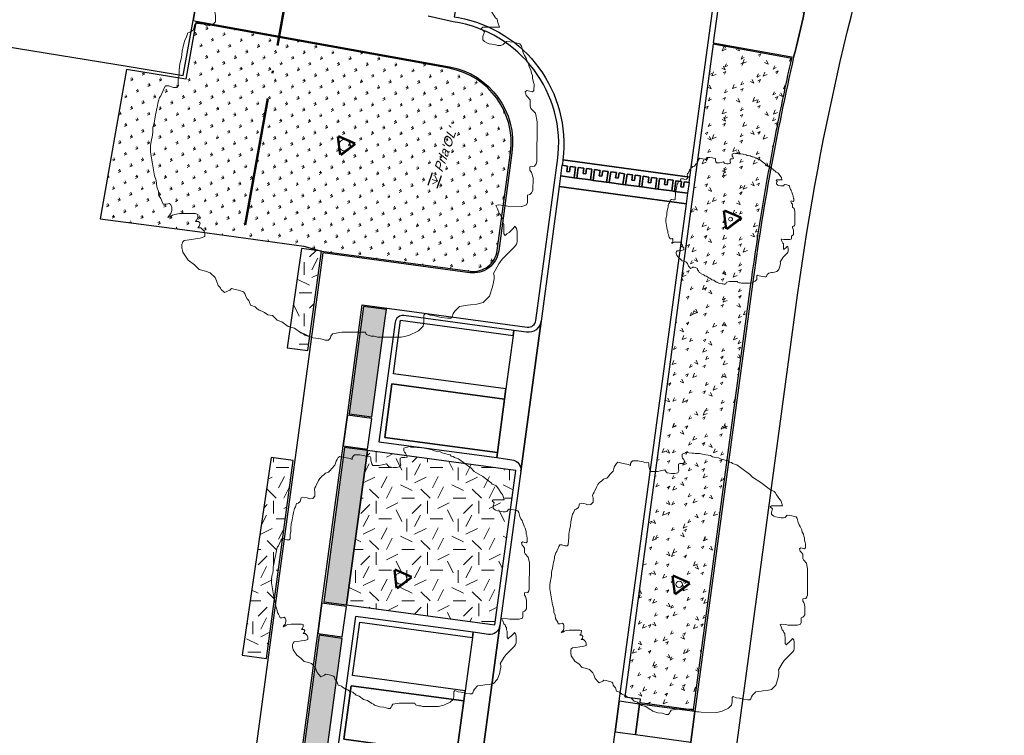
# Model space of a CAD drawing. Extents: x 131293 to 132236, y 397713 to 398701.
# Tile 14 of 63: x 131455 to 131493, y 397883 to 397911. Entities that reach past the tile are written whole.
import ezdxf
from ezdxf.enums import TextEntityAlignment as Align

# ---------------------------------------------------------------- set-up
doc = ezdxf.new("R2010")
doc.units = 0
doc.linetypes.add('AL-BLADSCHEIDING', pattern=[13, 5, -1, 0, -1, 5, -1])
for name, color, linetype, lineweight in [('B-boom @ 0.2', 7, 'Continuous', 18), ('N-GR-boombescherming @ 0.2', 2, 'Continuous', 25), ('N-GR-plantsoentekst @ 0.2', 190, 'Continuous', 25), ('X-AL-bladscheiding', 4, 'AL-BLADSCHEIDING', 50)]:
    doc.layers.add(name, color=color, linetype=linetype, lineweight=lineweight)
for name, color, linetype, lineweight, true_color in [('N-GR-arcering haagplantsoen', 7, 'Continuous', 5, 0x88bc76), ('N-GR-open arcering bloemenrijk grasland', 7, 'Continuous', 5, 0x88bc76), ('N-GR-open arcering gras', 7, 'Continuous', 5, 0x88bc76), ('N-GR-open arcering sierplantsoen', 7, 'Continuous', 5, 0x54ab6a)]:
    doc.layers.add(name, color=color, linetype=linetype, lineweight=lineweight, true_color=true_color)
doc.layers.add('X-AL-contourlijnen', color=30, linetype='Continuous', plot=False)
doc.styles.add('CS Annotative', font='arial.ttf')
pattern_1 = [(0, (0, 0), (2, 2), [0.5, -1.5]), (0, (1.1, 1.2), (2, 2), [0.5, -1.5]), (90, (0.2, 0.7), (-2, 2), [0.5, -1.5]), (90, (1, 1.4), (-2, 2), [0.5, -1.5]), (45, (0.4, 1.4), (0, 2), [0.5, -2.328427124]), (135, (1.1, 0), (-2, 0), [0.5, -2.328427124]), (26.5650512, (0.5, 0.6), (2, 8e-10), [0.5, -3.972135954]), (26.5650512, (1.4, 1.6), (2, 8e-10), [0.5, -3.972135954]), (63.43494882, (1.4, 0), (1e-10, 2), [0.5, -3.972135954]), (63.43494882, (0.5, 0.9), (1e-10, 2), [0.5, -3.972135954]), (63.43494882, (1.2, 0.4), (1e-10, 2), [0.5, -3.972135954]), (116.5650512, (0, 1.1), (-8e-10, 2), [0.5, -3.972135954]), (153.43494882, (0.4, 0.3), (-2, 1e-10), [0.5, -3.972135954])]

# ---------------------------------------------------------------- blocks, each defined once
blk = doc.blocks.new('*U80')
blk.add_lwpolyline([(-32.72, 11.24), (-33.33, 11.24), (-34.25, 11.55), (-34.87, 11.55), (-35.18, 11.09), (-35.33, 10.63), (-35.64, 10.02), (-35.79, 9.56), (-36.1, 9.25), (-36.26, 8.64), (-36.41, 8.17), (-36.49, 7.64), (-36.57, 7.1), (-36.72, 6.48), (-36.88, 5.87), (-37.03, 4.64), (-37.19, 4.03), (-37.34, 3.41), (-37.34, 2.49), (-37.5, 1.57), (-37.65, 1.11), (-37.81, -0.12), (-37.81, -1.35), (-37.43, -3.66), (-37.05, -5.96), (-36.75, -6.89), (-36.67, -7.5), (-36.59, -8.12), (-36.29, -9.04), (-36.14, -9.96), (-35.83, -10.42), (-35.52, -11.04), (-35.37, -11.5), (-34.76, -11.5), (-34.14, -11.35), (-33.84, -11.66), (-33.68, -12.12), (-33.68, -12.73), (-33.84, -13.35), (-34.15, -13.65), (-34.45, -14.11), (-33.99, -13.96), (-33.53, -13.65), (-33.07, -13.5), (-32.15, -13.35), (-30.76, -13.35), (-30, -13.35), (-29.07, -13.36), (-28.61, -13.51), (-28.61, -14.12), (-28.77, -14.59), (-29.08, -14.89), (-28.46, -14.89), (-28.15, -15.2), (-28.31, -15.82), (-28.62, -16.12), (-28, -16.12), (-27.39, -16.74), (-27.24, -17.2), (-27.24, -17.82), (-28.16, -18.12), (-29.08, -18.27), (-30.31, -18.43), (-31.24, -18.58), (-31.54, -18.88), (-31.7, -19.35), (-31.7, -19.96), (-31.55, -20.88), (-30.47, -22.42), (-29.25, -23.34), (-28.33, -24.27), (-27.1, -24.58), (-26.18, -24.89), (-25.25, -25.81), (-24.95, -26.43), (-24.64, -27.35), (-24.34, -27.66), (-24.18, -27.89), (-24.03, -28.12), (-23.42, -28.74), (-22.34, -28.28), (-22.03, -27.97), (-21.34, -28.12), (-20.65, -28.28), (-19.73, -28.59), (-19.42, -28.9), (-19.27, -29.51), (-18.96, -29.97), (-18.65, -30.28), (-18.35, -31.2), (-17.43, -31.51), (-17.12, -31.82), (-16.66, -32.13), (-16.12, -32.36), (-15.59, -32.59), (-14.97, -33.05), (-14.05, -33.21), (-13.13, -34.13), (-12.21, -34.44), (-10.98, -35.37), (-9.75, -35.68), (-8.52, -36.6), (-8.06, -36.76), (-7.76, -37.06), (-6.22, -37.53), (-4.99, -37.68), (-4.38, -37.84), (-3.76, -37.99), (-3.15, -37.99), (-2.84, -37.69), (-2.68, -37.23), (-2.38, -36.77), (-0.53, -36.46), (4.08, -36.47), (4.23, -36.93), (5.16, -37.24), (5.77, -37.24), (6.38, -37.4), (11, -37.41), (12.53, -37.1), (14.38, -36.18), (15.3, -35.26), (15.46, -34.34), (15.46, -33.11), (15.77, -32.8), (16.69, -33.11), (17.61, -33.27), (18.84, -33.58), (20.07, -33.74), (20.68, -33.74), (20.99, -33.43), (21.15, -32.81), (21.46, -32.35), (22.38, -31.43), (23.92, -31.21), (24.53, -31.13), (25.76, -30.98), (26.99, -30.67), (28.23, -29.44), (28.84, -27.6), (29, -26.68), (29.15, -26.07), (29.15, -25.45), (29, -24.99), (30.08, -23.15), (30.7, -22.23), (33.16, -19.77), (33.47, -19.31), (33.62, -18.85), (33.63, -16.85), (33.47, -16.24), (33.17, -15.78), (32.86, -16.24), (32.09, -17), (31.63, -17.31), (31.32, -17.62), (31.01, -17.31), (31.02, -15.47), (30.86, -15), (30.86, -14.39), (30.56, -14.08), (30.4, -13.62), (30.1, -13.31), (29.79, -12.39), (29.49, -11.77), (29.95, -11.62), (31.18, -11.78), (31.79, -11.93), (34.56, -11.94), (35.48, -11.63), (35.63, -11.17), (35.64, -10.56), (35.64, -9.79), (36.1, -9.64), (36.41, -9.33), (36.71, -8.87), (36.72, -6.41), (36.41, -5.33), (36.11, -4.87), (36.11, -4.26), (37.03, -4.1), (37.34, -3.64), (37.49, -3.18), (37.51, 4.5), (37.2, 6.19), (36.28, 7.12), (36.13, 7.58), (36.13, 8.81), (35.67, 9.42), (35.37, 9.73), (35.21, 10.35), (35.52, 10.65), (36.6, 10.35), (36.9, 10.65), (36.91, 11.88), (36.83, 12.19), (36.75, 12.5), (36.6, 12.96), (36.6, 13.57), (36.45, 14.03), (36.3, 14.65), (35.99, 15.26), (35.84, 15.88), (35.53, 16.49), (35.38, 16.96), (35.07, 17.42), (34.77, 18.03), (34.46, 19.26), (34.15, 19.72), (32.93, 20.03), (31.54, 20.19), (30.93, 19.58), (30.46, 19.42), (29.85, 19.42), (29.24, 19.58), (28.16, 19.73), (27.7, 19.89), (27.24, 20.2), (26.93, 20.51), (26.93, 21.12), (27.24, 22.04), (26.63, 22.66), (26.94, 22.96), (30.16, 22.96), (29.86, 23.88), (29.71, 24.5), (29.4, 24.8), (28.48, 26.19), (28.02, 26.8), (27.71, 27.11), (26.64, 27.58), (26.33, 27.88), (23.88, 29.73), (21.42, 31.28), (20.5, 32.2), (16.82, 34.97), (15.59, 35.28), (15.28, 35.59), (14.67, 35.74), (14.36, 36.05), (13.74, 36.21), (13.13, 36.36), (12.67, 36.52), (12.05, 36.67), (11.44, 36.98), (10.21, 37.13), (9.75, 37.29), (9.14, 37.6), (7.75, 37.83), (7.29, 37.91), (5.91, 38.22), (5.29, 38.22), (4.68, 38.22), (4.22, 38.3), (3.76, 38.38), (2.84, 38.38), (2.38, 38.53), (1.91, 38.38), (1.3, 38.23), (0.84, 38.08), (0.84, 37.31), (0.99, 36.85), (1.3, 36.54), (1.6, 35.92), (1.75, 35.46), (1.14, 35.31), (0.68, 35.31), (0.22, 35.31), (-0.24, 35.16), (-0.25, 33.77), (-0.09, 33.16), (-0.4, 32.54), (-1.32, 32.39), (-2.25, 32.4), (-3.48, 32.55), (-3.78, 32.86), (-4.24, 33.47), (-5.47, 33.17), (-6.39, 33.02), (-8.24, 33.02), (-8.55, 33.48), (-8.85, 34.56), (-8.85, 35.17), (-9, 35.63), (-9.47, 35.48), (-10, 35.64), (-10.54, 35.79), (-12.08, 36.1), (-13.61, 36.1), (-13.92, 35.8), (-14.23, 35.34), (-14.23, 34.72), (-14.84, 35.03), (-16.38, 35.34), (-17.92, 35.65), (-18.38, 35.34), (-18.69, 34.73), (-19, 34.27), (-19.3, 33.04), (-20.23, 32.12), (-20.69, 31.51), (-21.15, 31.05), (-22.08, 30.74), (-22.69, 30.13), (-23.15, 29.82), (-23.46, 29.51), (-23.77, 29.21), (-24.08, 28.59), (-24.7, 27.36), (-24.85, 26.9), (-25.16, 26.44), (-25.31, 25.98), (-25.16, 25.21), (-25.16, 23.98), (-25.78, 23.37), (-26.7, 23.22), (-27.47, 23.53), (-28.7, 23.68), (-29.16, 23.53), (-29.47, 22.45), (-30.08, 21.99), (-30.55, 21.84), (-30.86, 20.92), (-31.16, 20.46), (-31.47, 19.23), (-31.63, 18.31), (-31.78, 17.08), (-32.09, 15.85), (-32.25, 14.62), (-32.25, 13.7), (-32.41, 12.78), (-32.41, 11.55), (-32.72, 11.24)])
at = {"lineweight": 18}
blk.add_circle((0, 0), 1.12, dxfattribs=at)
blk = doc.blocks.new('*U62')
blk.add_lwpolyline([(-10.91, 3.75), (-11.11, 3.75), (-11.42, 3.85), (-11.62, 3.85), (-11.73, 3.7), (-11.78, 3.54), (-11.88, 3.34), (-11.93, 3.19), (-12.03, 3.08), (-12.09, 2.88), (-12.14, 2.72), (-12.16, 2.55), (-12.19, 2.37), (-12.24, 2.16), (-12.29, 1.96), (-12.34, 1.55), (-12.4, 1.34), (-12.45, 1.14), (-12.45, 0.83), (-12.5, 0.52), (-12.55, 0.37), (-12.6, -0.04), (-12.6, -0.45), (-12.48, -1.22), (-12.35, -1.99), (-12.25, -2.3), (-12.22, -2.5), (-12.2, -2.71), (-12.1, -3.01), (-12.05, -3.32), (-11.94, -3.47), (-11.84, -3.68), (-11.79, -3.83), (-11.59, -3.83), (-11.38, -3.78), (-11.28, -3.89), (-11.23, -4.04), (-11.23, -4.24), (-11.28, -4.45), (-11.38, -4.55), (-11.48, -4.7), (-11.33, -4.65), (-11.18, -4.55), (-11.02, -4.5), (-10.72, -4.45), (-10.25, -4.45), (-10, -4.45), (-9.69, -4.45), (-9.54, -4.5), (-9.54, -4.71), (-9.59, -4.86), (-9.69, -4.96), (-9.49, -4.96), (-9.38, -5.07), (-9.44, -5.27), (-9.54, -5.37), (-9.33, -5.37), (-9.13, -5.58), (-9.08, -5.73), (-9.08, -5.94), (-9.39, -6.04), (-9.69, -6.09), (-10.1, -6.14), (-10.41, -6.19), (-10.51, -6.29), (-10.57, -6.45), (-10.57, -6.65), (-10.52, -6.96), (-10.16, -7.47), (-9.75, -7.78), (-9.44, -8.09), (-9.03, -8.19), (-8.73, -8.3), (-8.42, -8.6), (-8.32, -8.81), (-8.21, -9.12), (-8.11, -9.22), (-8.06, -9.3), (-8.01, -9.37), (-7.81, -9.58), (-7.45, -9.43), (-7.34, -9.32), (-7.11, -9.37), (-6.88, -9.43), (-6.58, -9.53), (-6.47, -9.63), (-6.42, -9.84), (-6.32, -9.99), (-6.22, -10.09), (-6.12, -10.4), (-5.81, -10.5), (-5.71, -10.61), (-5.55, -10.71), (-5.37, -10.79), (-5.2, -10.86), (-4.99, -11.02), (-4.68, -11.07), (-4.38, -11.38), (-4.07, -11.48), (-3.66, -11.79), (-3.25, -11.89), (-2.84, -12.2), (-2.69, -12.25), (-2.59, -12.35), (-2.07, -12.51), (-1.66, -12.56), (-1.46, -12.61), (-1.25, -12.66), (-1.05, -12.66), (-0.95, -12.56), (-0.89, -12.41), (-0.79, -12.26), (-0.18, -12.15), (1.36, -12.16), (1.41, -12.31), (1.72, -12.41), (1.92, -12.41), (2.13, -12.47), (3.67, -12.47), (4.18, -12.37), (4.79, -12.06), (5.1, -11.75), (5.15, -11.45), (5.15, -11.04), (5.26, -10.93), (5.56, -11.04), (5.87, -11.09), (6.28, -11.19), (6.69, -11.25), (6.89, -11.25), (7, -11.14), (7.05, -10.94), (7.15, -10.78), (7.46, -10.48), (7.97, -10.4), (8.18, -10.38), (8.59, -10.33), (9, -10.22), (9.41, -9.81), (9.61, -9.2), (9.67, -8.89), (9.72, -8.69), (9.72, -8.48), (9.67, -8.33), (10.03, -7.72), (10.23, -7.41), (11.05, -6.59), (11.16, -6.44), (11.21, -6.28), (11.21, -5.62), (11.16, -5.41), (11.06, -5.26), (10.95, -5.41), (10.7, -5.67), (10.54, -5.77), (10.44, -5.87), (10.34, -5.77), (10.34, -5.16), (10.29, -5), (10.29, -4.8), (10.19, -4.69), (10.13, -4.54), (10.03, -4.44), (9.93, -4.13), (9.83, -3.92), (9.98, -3.87), (10.39, -3.93), (10.6, -3.98), (11.52, -3.98), (11.83, -3.88), (11.88, -3.72), (11.88, -3.52), (11.88, -3.26), (12.03, -3.21), (12.14, -3.11), (12.24, -2.96), (12.24, -2.14), (12.14, -1.78), (12.04, -1.62), (12.04, -1.42), (12.34, -1.37), (12.45, -1.21), (12.5, -1.06), (12.5, 1.5), (12.4, 2.06), (12.09, 2.37), (12.04, 2.53), (12.04, 2.94), (11.89, 3.14), (11.79, 3.24), (11.74, 3.45), (11.84, 3.55), (12.2, 3.45), (12.3, 3.55), (12.3, 3.96), (12.28, 4.06), (12.25, 4.17), (12.2, 4.32), (12.2, 4.52), (12.15, 4.68), (12.1, 4.88), (12, 5.09), (11.95, 5.29), (11.84, 5.5), (11.79, 5.65), (11.69, 5.81), (11.59, 6.01), (11.49, 6.42), (11.38, 6.57), (10.98, 6.68), (10.51, 6.73), (10.31, 6.53), (10.15, 6.47), (9.95, 6.47), (9.75, 6.53), (9.39, 6.58), (9.23, 6.63), (9.08, 6.73), (8.98, 6.84), (8.98, 7.04), (9.08, 7.35), (8.88, 7.55), (8.98, 7.65), (10.05, 7.65), (9.95, 7.96), (9.9, 8.17), (9.8, 8.27), (9.49, 8.73), (9.34, 8.93), (9.24, 9.04), (8.88, 9.19), (8.78, 9.29), (7.96, 9.91), (7.14, 10.43), (6.83, 10.73), (5.61, 11.66), (5.2, 11.76), (5.09, 11.86), (4.89, 11.91), (4.79, 12.02), (4.58, 12.07), (4.38, 12.12), (4.22, 12.17), (4.02, 12.22), (3.81, 12.33), (3.4, 12.38), (3.25, 12.43), (3.05, 12.53), (2.58, 12.61), (2.43, 12.64), (1.97, 12.74), (1.76, 12.74), (1.56, 12.74), (1.41, 12.77), (1.25, 12.79), (0.95, 12.79), (0.79, 12.84), (0.64, 12.79), (0.43, 12.74), (0.28, 12.69), (0.28, 12.44), (0.33, 12.28), (0.43, 12.18), (0.53, 11.97), (0.58, 11.82), (0.38, 11.77), (0.23, 11.77), (0.07, 11.77), (-0.08, 11.72), (-0.08, 11.26), (-0.03, 11.05), (-0.13, 10.85), (-0.44, 10.8), (-0.75, 10.8), (-1.16, 10.85), (-1.26, 10.95), (-1.41, 11.16), (-1.82, 11.06), (-2.13, 11.01), (-2.75, 11.01), (-2.85, 11.16), (-2.95, 11.52), (-2.95, 11.72), (-3, 11.88), (-3.16, 11.83), (-3.33, 11.88), (-3.51, 11.93), (-4.03, 12.03), (-4.54, 12.03), (-4.64, 11.93), (-4.74, 11.78), (-4.74, 11.57), (-4.95, 11.68), (-5.46, 11.78), (-5.97, 11.88), (-6.13, 11.78), (-6.23, 11.58), (-6.33, 11.42), (-6.43, 11.01), (-6.74, 10.71), (-6.9, 10.5), (-7.05, 10.35), (-7.36, 10.25), (-7.56, 10.04), (-7.72, 9.94), (-7.82, 9.84), (-7.92, 9.74), (-8.03, 9.53), (-8.23, 9.12), (-8.28, 8.97), (-8.39, 8.81), (-8.44, 8.66), (-8.39, 8.4), (-8.39, 7.99), (-8.59, 7.79), (-8.9, 7.74), (-9.16, 7.84), (-9.57, 7.89), (-9.72, 7.84), (-9.82, 7.48), (-10.03, 7.33), (-10.18, 7.28), (-10.29, 6.97), (-10.39, 6.82), (-10.49, 6.41), (-10.54, 6.1), (-10.59, 5.69), (-10.7, 5.28), (-10.75, 4.87), (-10.75, 4.57), (-10.8, 4.26), (-10.8, 3.85), (-10.91, 3.75)])
at = {"lineweight": 18}
blk.add_circle((0, 0), 0.375, dxfattribs=at)
blk = doc.blocks.new('*U63')
blk.add_lwpolyline([(-21.81, 7.49), (-22.22, 7.5), (-22.84, 7.7), (-23.25, 7.7), (-23.45, 7.39), (-23.55, 7.09), (-23.76, 6.68), (-23.86, 6.37), (-24.07, 6.17), (-24.17, 5.76), (-24.27, 5.45), (-24.33, 5.09), (-24.38, 4.73), (-24.48, 4.32), (-24.58, 3.91), (-24.69, 3.09), (-24.79, 2.68), (-24.89, 2.27), (-24.9, 1.66), (-25, 1.04), (-25.1, 0.74), (-25.21, -0.08), (-25.21, -0.9), (-24.95, -2.44), (-24.7, -3.98), (-24.5, -4.59), (-24.45, -5), (-24.4, -5.41), (-24.19, -6.03), (-24.09, -6.64), (-23.89, -6.95), (-23.68, -7.36), (-23.58, -7.67), (-23.17, -7.67), (-22.76, -7.57), (-22.56, -7.77), (-22.45, -8.08), (-22.46, -8.49), (-22.56, -8.9), (-22.76, -9.1), (-22.97, -9.41), (-22.66, -9.31), (-22.35, -9.1), (-22.05, -9), (-21.43, -8.9), (-20.51, -8.9), (-20, -8.9), (-19.38, -8.9), (-19.07, -9.01), (-19.08, -9.42), (-19.18, -9.72), (-19.38, -9.93), (-18.97, -9.93), (-18.77, -10.13), (-18.87, -10.54), (-19.08, -10.75), (-18.67, -10.75), (-18.26, -11.16), (-18.16, -11.47), (-18.16, -11.88), (-18.77, -12.08), (-19.39, -12.18), (-20.21, -12.28), (-20.82, -12.39), (-21.03, -12.59), (-21.13, -12.9), (-21.13, -13.31), (-21.03, -13.92), (-20.32, -14.95), (-19.5, -15.56), (-18.88, -16.18), (-18.06, -16.39), (-17.45, -16.59), (-16.84, -17.21), (-16.63, -17.62), (-16.43, -18.23), (-16.22, -18.44), (-16.12, -18.59), (-16.02, -18.75), (-15.61, -19.16), (-14.89, -18.85), (-14.69, -18.65), (-14.23, -18.75), (-13.77, -18.85), (-13.15, -19.06), (-12.95, -19.27), (-12.85, -19.67), (-12.64, -19.98), (-12.44, -20.19), (-12.23, -20.8), (-11.62, -21.01), (-11.41, -21.21), (-11.11, -21.42), (-10.75, -21.57), (-10.39, -21.73), (-9.98, -22.04), (-9.37, -22.14), (-8.75, -22.76), (-8.14, -22.96), (-7.32, -23.58), (-6.5, -23.78), (-5.68, -24.4), (-5.37, -24.5), (-5.17, -24.71), (-4.15, -25.02), (-3.33, -25.12), (-2.92, -25.23), (-2.51, -25.33), (-2.1, -25.33), (-1.89, -25.12), (-1.79, -24.82), (-1.58, -24.51), (-0.35, -24.31), (2.72, -24.31), (2.82, -24.62), (3.44, -24.83), (3.85, -24.83), (4.26, -24.93), (7.33, -24.94), (8.36, -24.73), (9.59, -24.12), (10.2, -23.51), (10.31, -22.89), (10.31, -22.07), (10.51, -21.87), (11.13, -22.08), (11.74, -22.18), (12.56, -22.39), (13.38, -22.49), (13.79, -22.49), (13.99, -22.29), (14.1, -21.88), (14.3, -21.57), (14.92, -20.96), (15.94, -20.8), (16.35, -20.75), (17.17, -20.65), (17.99, -20.45), (18.82, -19.63), (19.23, -18.4), (19.33, -17.79), (19.43, -17.38), (19.44, -16.97), (19.33, -16.66), (20.05, -15.43), (20.46, -14.82), (22.11, -13.18), (22.31, -12.87), (22.41, -12.57), (22.42, -11.24), (22.32, -10.83), (22.11, -10.52), (21.91, -10.83), (21.39, -11.34), (21.08, -11.54), (20.88, -11.75), (20.67, -11.54), (20.68, -10.31), (20.58, -10), (20.58, -9.59), (20.37, -9.39), (20.27, -9.08), (20.06, -8.87), (19.86, -8.26), (19.66, -7.85), (19.96, -7.75), (20.78, -7.85), (21.19, -7.95), (23.04, -7.96), (23.65, -7.75), (23.76, -7.45), (23.76, -7.04), (23.76, -6.52), (24.07, -6.42), (24.27, -6.22), (24.48, -5.91), (24.48, -4.27), (24.28, -3.55), (24.07, -3.25), (24.07, -2.84), (24.69, -2.74), (24.89, -2.43), (25, -2.12), (25.01, 3), (24.8, 4.13), (24.19, 4.75), (24.09, 5.05), (24.09, 5.87), (23.78, 6.28), (23.58, 6.49), (23.47, 6.9), (23.68, 7.1), (24.4, 6.9), (24.6, 7.1), (24.6, 7.92), (24.55, 8.13), (24.5, 8.33), (24.4, 8.64), (24.4, 9.05), (24.3, 9.36), (24.2, 9.76), (23.99, 10.18), (23.89, 10.59), (23.69, 11), (23.59, 11.3), (23.38, 11.61), (23.18, 12.02), (22.97, 12.84), (22.77, 13.15), (21.95, 13.36), (21.03, 13.46), (20.62, 13.05), (20.31, 12.95), (19.9, 12.95), (19.49, 13.05), (18.77, 13.16), (18.47, 13.26), (18.16, 13.46), (17.96, 13.67), (17.96, 14.08), (18.16, 14.69), (17.75, 15.11), (17.96, 15.31), (20.11, 15.31), (19.91, 15.92), (19.8, 16.33), (19.6, 16.54), (18.99, 17.46), (18.68, 17.87), (18.48, 18.08), (17.76, 18.38), (17.55, 18.59), (15.92, 19.82), (14.28, 20.85), (13.67, 21.47), (11.21, 23.31), (10.39, 23.52), (10.19, 23.73), (9.78, 23.83), (9.57, 24.04), (9.16, 24.14), (8.75, 24.24), (8.45, 24.34), (8.04, 24.45), (7.63, 24.65), (6.81, 24.76), (6.5, 24.86), (6.09, 25.07), (5.17, 25.22), (4.86, 25.27), (3.94, 25.48), (3.53, 25.48), (3.12, 25.48), (2.81, 25.53), (2.5, 25.58), (1.89, 25.59), (1.58, 25.69), (1.28, 25.59), (0.87, 25.48), (0.56, 25.38), (0.56, 24.87), (0.66, 24.56), (0.86, 24.36), (1.07, 23.95), (1.17, 23.64), (0.76, 23.54), (0.45, 23.54), (0.15, 23.54), (-0.16, 23.44), (-0.16, 22.52), (-0.06, 22.11), (-0.27, 21.7), (-0.88, 21.6), (-1.5, 21.6), (-2.32, 21.7), (-2.52, 21.91), (-2.83, 22.32), (-3.65, 22.11), (-4.26, 22.01), (-5.49, 22.01), (-5.7, 22.32), (-5.9, 23.04), (-5.9, 23.45), (-6, 23.76), (-6.31, 23.65), (-6.67, 23.76), (-7.03, 23.86), (-8.05, 24.07), (-9.08, 24.07), (-9.28, 23.87), (-9.49, 23.56), (-9.49, 23.15), (-9.9, 23.35), (-10.92, 23.56), (-11.95, 23.77), (-12.25, 23.56), (-12.46, 23.15), (-12.66, 22.85), (-12.87, 22.03), (-13.49, 21.41), (-13.79, 21), (-14.1, 20.7), (-14.72, 20.49), (-15.13, 20.08), (-15.44, 19.88), (-15.64, 19.68), (-15.85, 19.47), (-16.05, 19.06), (-16.46, 18.24), (-16.57, 17.93), (-16.77, 17.63), (-16.88, 17.32), (-16.77, 16.81), (-16.77, 15.99), (-17.19, 15.58), (-17.8, 15.48), (-18.31, 15.68), (-19.13, 15.79), (-19.44, 15.69), (-19.65, 14.97), (-20.06, 14.66), (-20.36, 14.56), (-20.57, 13.95), (-20.78, 13.64), (-20.98, 12.82), (-21.09, 12.21), (-21.19, 11.39), (-21.4, 10.57), (-21.5, 9.75), (-21.5, 9.13), (-21.6, 8.52), (-21.61, 7.7), (-21.81, 7.49)])
at = {"lineweight": 18}
blk.add_circle((0, 0), 0.625, dxfattribs=at)
blk = doc.blocks.new('*U64')
blk.add_lwpolyline([(-21.81, 7.49), (-22.22, 7.5), (-22.84, 7.7), (-23.25, 7.7), (-23.45, 7.39), (-23.55, 7.09), (-23.76, 6.68), (-23.86, 6.37), (-24.07, 6.17), (-24.17, 5.76), (-24.27, 5.45), (-24.33, 5.09), (-24.38, 4.73), (-24.48, 4.32), (-24.58, 3.91), (-24.69, 3.09), (-24.79, 2.68), (-24.89, 2.27), (-24.9, 1.66), (-25, 1.04), (-25.1, 0.74), (-25.21, -0.08), (-25.21, -0.9), (-24.95, -2.44), (-24.7, -3.98), (-24.5, -4.59), (-24.45, -5), (-24.4, -5.41), (-24.19, -6.03), (-24.09, -6.64), (-23.89, -6.95), (-23.68, -7.36), (-23.58, -7.67), (-23.17, -7.67), (-22.76, -7.57), (-22.56, -7.77), (-22.45, -8.08), (-22.46, -8.49), (-22.56, -8.9), (-22.76, -9.1), (-22.97, -9.41), (-22.66, -9.31), (-22.35, -9.1), (-22.05, -9), (-21.43, -8.9), (-20.51, -8.9), (-20, -8.9), (-19.38, -8.9), (-19.07, -9.01), (-19.08, -9.42), (-19.18, -9.72), (-19.38, -9.93), (-18.97, -9.93), (-18.77, -10.13), (-18.87, -10.54), (-19.08, -10.75), (-18.67, -10.75), (-18.26, -11.16), (-18.16, -11.47), (-18.16, -11.88), (-18.77, -12.08), (-19.39, -12.18), (-20.21, -12.28), (-20.82, -12.39), (-21.03, -12.59), (-21.13, -12.9), (-21.13, -13.31), (-21.03, -13.92), (-20.32, -14.95), (-19.5, -15.56), (-18.88, -16.18), (-18.06, -16.39), (-17.45, -16.59), (-16.84, -17.21), (-16.63, -17.62), (-16.43, -18.23), (-16.22, -18.44), (-16.12, -18.59), (-16.02, -18.75), (-15.61, -19.16), (-14.89, -18.85), (-14.69, -18.65), (-14.23, -18.75), (-13.77, -18.85), (-13.15, -19.06), (-12.95, -19.27), (-12.85, -19.67), (-12.64, -19.98), (-12.44, -20.19), (-12.23, -20.8), (-11.62, -21.01), (-11.41, -21.21), (-11.11, -21.42), (-10.75, -21.57), (-10.39, -21.73), (-9.98, -22.04), (-9.37, -22.14), (-8.75, -22.76), (-8.14, -22.96), (-7.32, -23.58), (-6.5, -23.78), (-5.68, -24.4), (-5.37, -24.5), (-5.17, -24.71), (-4.15, -25.02), (-3.33, -25.12), (-2.92, -25.23), (-2.51, -25.33), (-2.1, -25.33), (-1.89, -25.12), (-1.79, -24.82), (-1.58, -24.51), (-0.35, -24.31), (2.72, -24.31), (2.82, -24.62), (3.44, -24.83), (3.85, -24.83), (4.26, -24.93), (7.33, -24.94), (8.36, -24.73), (9.59, -24.12), (10.2, -23.51), (10.31, -22.89), (10.31, -22.07), (10.51, -21.87), (11.13, -22.08), (11.74, -22.18), (12.56, -22.39), (13.38, -22.49), (13.79, -22.49), (13.99, -22.29), (14.1, -21.88), (14.3, -21.57), (14.92, -20.96), (15.94, -20.8), (16.35, -20.75), (17.17, -20.65), (17.99, -20.45), (18.82, -19.63), (19.23, -18.4), (19.33, -17.79), (19.43, -17.38), (19.44, -16.97), (19.33, -16.66), (20.05, -15.43), (20.46, -14.82), (22.11, -13.18), (22.31, -12.87), (22.41, -12.57), (22.42, -11.24), (22.32, -10.83), (22.11, -10.52), (21.91, -10.83), (21.39, -11.34), (21.08, -11.54), (20.88, -11.75), (20.67, -11.54), (20.68, -10.31), (20.58, -10), (20.58, -9.59), (20.37, -9.39), (20.27, -9.08), (20.06, -8.87), (19.86, -8.26), (19.66, -7.85), (19.96, -7.75), (20.78, -7.85), (21.19, -7.95), (23.04, -7.96), (23.65, -7.75), (23.76, -7.45), (23.76, -7.04), (23.76, -6.52), (24.07, -6.42), (24.27, -6.22), (24.48, -5.91), (24.48, -4.27), (24.28, -3.55), (24.07, -3.25), (24.07, -2.84), (24.69, -2.74), (24.89, -2.43), (25, -2.12), (25.01, 3), (24.8, 4.13), (24.19, 4.75), (24.09, 5.05), (24.09, 5.87), (23.78, 6.28), (23.58, 6.49), (23.47, 6.9), (23.68, 7.1), (24.4, 6.9), (24.6, 7.1), (24.6, 7.92), (24.55, 8.13), (24.5, 8.33), (24.4, 8.64), (24.4, 9.05), (24.3, 9.36), (24.2, 9.76), (23.99, 10.18), (23.89, 10.59), (23.69, 11), (23.59, 11.3), (23.38, 11.61), (23.18, 12.02), (22.97, 12.84), (22.77, 13.15), (21.95, 13.36), (21.03, 13.46), (20.62, 13.05), (20.31, 12.95), (19.9, 12.95), (19.49, 13.05), (18.77, 13.16), (18.47, 13.26), (18.16, 13.46), (17.96, 13.67), (17.96, 14.08), (18.16, 14.69), (17.75, 15.11), (17.96, 15.31), (20.11, 15.31), (19.91, 15.92), (19.8, 16.33), (19.6, 16.54), (18.99, 17.46), (18.68, 17.87), (18.48, 18.08), (17.76, 18.38), (17.55, 18.59), (15.92, 19.82), (14.28, 20.85), (13.67, 21.47), (11.21, 23.31), (10.39, 23.52), (10.19, 23.73), (9.78, 23.83), (9.57, 24.04), (9.16, 24.14), (8.75, 24.24), (8.45, 24.34), (8.04, 24.45), (7.63, 24.65), (6.81, 24.76), (6.5, 24.86), (6.09, 25.07), (5.17, 25.22), (4.86, 25.27), (3.94, 25.48), (3.53, 25.48), (3.12, 25.48), (2.81, 25.53), (2.5, 25.58), (1.89, 25.59), (1.58, 25.69), (1.28, 25.59), (0.87, 25.48), (0.56, 25.38), (0.56, 24.87), (0.66, 24.56), (0.86, 24.36), (1.07, 23.95), (1.17, 23.64), (0.76, 23.54), (0.45, 23.54), (0.15, 23.54), (-0.16, 23.44), (-0.16, 22.52), (-0.06, 22.11), (-0.27, 21.7), (-0.88, 21.6), (-1.5, 21.6), (-2.32, 21.7), (-2.52, 21.91), (-2.83, 22.32), (-3.65, 22.11), (-4.26, 22.01), (-5.49, 22.01), (-5.7, 22.32), (-5.9, 23.04), (-5.9, 23.45), (-6, 23.76), (-6.31, 23.65), (-6.67, 23.76), (-7.03, 23.86), (-8.05, 24.07), (-9.08, 24.07), (-9.28, 23.87), (-9.49, 23.56), (-9.49, 23.15), (-9.9, 23.35), (-10.92, 23.56), (-11.95, 23.77), (-12.25, 23.56), (-12.46, 23.15), (-12.66, 22.85), (-12.87, 22.03), (-13.49, 21.41), (-13.79, 21), (-14.1, 20.7), (-14.72, 20.49), (-15.13, 20.08), (-15.44, 19.88), (-15.64, 19.68), (-15.85, 19.47), (-16.05, 19.06), (-16.46, 18.24), (-16.57, 17.93), (-16.77, 17.63), (-16.88, 17.32), (-16.77, 16.81), (-16.77, 15.99), (-17.19, 15.58), (-17.8, 15.48), (-18.31, 15.68), (-19.13, 15.79), (-19.44, 15.69), (-19.65, 14.97), (-20.06, 14.66), (-20.36, 14.56), (-20.57, 13.95), (-20.78, 13.64), (-20.98, 12.82), (-21.09, 12.21), (-21.19, 11.39), (-21.4, 10.57), (-21.5, 9.75), (-21.5, 9.13), (-21.6, 8.52), (-21.61, 7.7), (-21.81, 7.49)])
at = {"lineweight": 18}
blk.add_circle((0, 0), 1.12, dxfattribs=at)
blk = doc.blocks.new('CS Boombescherming')
at = {"lineweight": 5}
for p, q in [((-2.11, 0.34), (1.07, 1.88)), ((1.09, -1.84), (1.36, 1.68)), ((-2.14, 0), (0.78, -1.99))]:
    blk.add_line(p, q, dxfattribs=at)
at = {"lineweight": 35}
for p, q in [((-2.03, 0.16), (1.16, 1.7)), ((-2.03, 0.16), (0.9, -1.83)), ((0.9, -1.83), (1.16, 1.7))]:
    blk.add_line(p, q, dxfattribs=at)
blk = doc.blocks.new('CS Plantsoentekst')
at = {"linetype": 'Continuous', "lineweight": 18}
for q in [(-2.6, 0.23), (-1.8, 0.56), (-1, 0.23)]:
    blk.add_line((-1.8, -0.56), q, dxfattribs=at)
at = {"flags": 128}
for points in [[(-3.1, 0.9), (-0.5, 0.9)], [(-3.1, -0.9), (-0.5, -0.9)]]:
    blk.add_lwpolyline(points, dxfattribs=at)
at = {"style": 'CS Annotative', "oblique": 20}
blk.add_attdef('Plantsoensoort', text='', height=1.8, dxfattribs=at).set_placement((0, 0), align=Align.MIDDLE_LEFT)

msp = doc.modelspace()

# ---------------------------------------------------------------- hatches: boundary and pattern name
at = {"layer": 'N-GR-arcering haagplantsoen'}
h = msp.add_hatch(color=256, dxfattribs=at)
h.dxf.hatch_style = 1
h.paths.add_polyline_path([(131469.346, 397898.914), (131469.405, 397899.35), (131468.513, 397899.471), (131467.947, 397895.289), (131468.839, 397895.168)])
h = msp.add_hatch(color=256, dxfattribs=at)
h.dxf.hatch_style = 1
h.paths.add_polyline_path([(131468.663, 397893.86), (131467.771, 397893.981), (131466.958, 397887.969), (131467.85, 397887.849)])
h = msp.add_hatch(color=256, dxfattribs=at)
h.dxf.hatch_style = 1
h.paths.add_polyline_path([(131467.673, 397886.541), (131466.781, 397886.661), (131465.688, 397878.575), (131466.58, 397878.454)])
at = {"layer": 'N-GR-open arcering bloemenrijk grasland'}
h = msp.add_hatch(dxfattribs=at)
h.set_pattern_fill('CS-BLOEMENGRAS', color=256, scale=0.2)
h.set_pattern_definition([(26, (131533.129, 397995.6495), (0.0106245, 1.008348), [0.13116, -0.5713]), (64, (131533.129, 397995.64947), (0.0106281, 1.0083522), [0.14064, -1.32386]), (207, (131532.9011, 397995.4215), (-0.0100127, -1.00808), [0.11648, -0.64698]), (243, (131532.9011, 397995.42153), (-0.0100051, -1.008071), [0.12306, -1.39734]), (114, (131532.9062, 397995.8745), (-0.5534447, -0.7386674), [0.15936, -1.21758]), (155, (131532.9062, 397995.8745), (-0.553449, -0.73867), [0.14576, -1.08284]), (22, (131533.1271, 397995.2475), (0.3944594, 0.9763405), [0.16958, -1.11702]), (68, (131533.1271, 397995.2475), (-0.798441, 0.49438), [0.17396, -0.87906])])
edge = h.paths.add_edge_path()
edge.add_arc((131582.769, 397886.946), 100.06, 170.12067, 172.30479, ccw=False)
edge.add_arc((131582.769, 397886.946), 100.06, 168.72817, 170.12067, ccw=False)
edge.add_arc((131582.769, 397886.946), 100.06, 167.18764, 168.72817, ccw=False)
edge.add_line((131485.2, 397909.135), (131482.134, 397909.689))
edge.add_line((131482.134, 397909.689), (131478.698, 397884.264))
edge.add_line((131478.698, 397884.264), (131479.292, 397884.183))
edge.add_line((131479.292, 397884.183), (131479.273, 397884.045))
edge.add_line((131479.273, 397884.045), (131481.369, 397883.761))
edge.add_line((131481.369, 397883.761), (131483.61, 397900.345))
at = {"layer": 'N-GR-open arcering gras'}
h = msp.add_hatch(dxfattribs=at)
h.set_pattern_fill('CS-GRAS', color=256, scale=0.2)
h.set_pattern_definition(pattern_1)
h.paths.add_polyline_path([(131466.867, 397901.631), (131466.094, 397901.735), (131465.531, 397897.863), (131466.343, 397897.754)])
h = msp.add_hatch(dxfattribs=at)
h.set_pattern_fill('CS-GRAS', color=256, scale=0.2)
h.set_pattern_definition(pattern_1)
h.paths.add_polyline_path([(131465.765, 397893.478), (131464.908, 397893.594), (131463.786, 397885.884), (131464.722, 397885.758)])
h = msp.add_hatch(dxfattribs=at)
h.set_pattern_fill('CS-GRAS', color=256, scale=0.2)
h.set_pattern_definition([(0, (1e-11, 0), (2, 2), [0.5, -1.5]), (0, (1.1, 1.2), (2, 2), [0.5, -1.5]), (90, (0.2, 0.7), (-2, 2), [0.5, -1.5]), (90, (1, 1.4), (-2, 2), [0.5, -1.5]), (45, (0.4, 1.4), (0, 2), [0.5, -2.328427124]), (135, (1.1, 0), (-2, 0), [0.5, -2.328427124]), (26.5650512, (0.5, 0.6), (2, 8e-10), [0.5, -3.972135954]), (26.5650512, (1.4, 1.6), (2, 8e-10), [0.5, -3.972135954]), (63.43494882, (1.4, 0), (1e-10, 2), [0.5, -3.972135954]), (63.43494882, (0.5, 0.9), (1e-10, 2), [0.5, -3.972135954]), (63.43494882, (1.2, 0.4), (1e-10, 2), [0.5, -3.972135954]), (116.5650512, (1e-11, 1.1), (-8e-10, 2), [0.5, -3.972135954]), (153.43494882, (0.4, 0.3), (-2, 1e-10), [0.5, -3.972135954])])
h.paths.add_polyline_path([(131474.44, 397893.079), (131474.242, 397893.106), (131468.663, 397893.86), (131467.85, 397887.849), (131473.429, 397887.095), (131473.628, 397887.068)])
at = {"layer": 'N-GR-open arcering sierplantsoen'}
h = msp.add_hatch(dxfattribs=at)
h.set_pattern_fill('CS-SIERPLANTSOEN', color=256, scale=0.1, angle=359.9963)
h.set_pattern_definition([(161.01506342, (-199188.28697, 655740.61057), (-0.44933938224, -0.21930371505), [0.09375, -0.6133567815]), (116.01506342, (-199188.28697, 655740.61057), (-0.44933938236, -0.2193037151), [0.09375, -0.40625]), (206.01506342, (-199188.28697, 655740.61057), (0.2193037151, -0.44933938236), [0.09375, -0.40625])])
edge = h.paths.add_edge_path()
edge.add_line((131471.846, 397908.751), (131461.975, 397910.532))
edge.add_line((131461.975, 397910.532), (131461.578, 397908.335))
edge.add_line((131461.578, 397908.335), (131459.277, 397908.711))
edge.add_line((131459.277, 397908.711), (131458.247, 397902.89))
edge.add_line((131458.247, 397902.89), (131462.038, 397902.397))
edge.add_line((131462.038, 397902.397), (131466.178, 397901.822))
edge.add_line((131466.178, 397901.822), (131466.867, 397901.631))
edge.add_line((131466.867, 397901.631), (131472.664, 397900.847))
edge.add_arc((131472.79, 397901.779), 0.94, 262.3029, 352.3029)
edge.add_line((131473.722, 397901.653), (131474.237, 397905.464))
edge.add_arc((131471.323, 397905.858), 2.94, 352.3029, 439.7705)

# ---------------------------------------------------------------- linework, layer by layer
at = {"layer": 'X-AL-bladscheiding', "flags": 128}
msp.add_lwpolyline([(131463.902, 397902.653), (131467.739, 397924.045)], dxfattribs=at)
at = {"layer": 'X-AL-contourlijnen', "flags": 128}
for points in [[(131485.429, 397899.919, -0.04938), (131489.979, 397919.09), (131493.484, 397929.268), (131491.782, 397929.855), (131491.742, 397929.74), (131488.219, 397919.509, 0.015452), (131486.388, 397913.606, 0.004885), (131485.686, 397910.938, -0.00897), (131485.273, 397909.183, 0.022488), (131483.669, 397900.337), (131481.421, 397883.694), (131481.26, 397882.505), (131479.46, 397869.181, -0.424542), (131478.3, 397868.329), (131476.87, 397868.574, 0.305615), (131480.75, 397864.866), (131486.269, 397863.922), (131486.774, 397866.879), (131482.048, 397867.688, -0.40396), (131481.226, 397868.807)], [(131482.34, 397912.708, -0.049292), (131483.248, 397916.535), (131478.52, 397918.162), (131478.257, 397917.399, -0.370016), (131472.643, 397914.104), (131472.039, 397910.758), (131472.205, 397910.729, -0.398809), (131476.277, 397905.181), (131481.232, 397904.512)], [(131482.383, 397911.534), (131482.142, 397909.748), (131485.273, 397909.183, 0.00897), (131485.686, 397910.938)], [(131471.846, 397908.751), (131461.975, 397910.532), (131461.578, 397908.335), (131459.277, 397908.711), (131458.247, 397902.89), (131462.038, 397902.397), (131466.178, 397901.822), (131466.867, 397901.631), (131472.664, 397900.847, 0.414214), (131473.722, 397901.653), (131474.237, 397905.464, 0.401327)], [(131471.846, 397908.751), (131461.975, 397910.532), (131461.578, 397908.335), (131459.277, 397908.711), (131458.247, 397902.89), (131462.038, 397902.397), (131466.178, 397901.822), (131466.867, 397901.631), (131472.664, 397900.847, 0.414214), (131473.722, 397901.653), (131474.237, 397905.464, 0.401327)], [(131483.61, 397900.345, -0.00953), (131484.193, 397904.114, -0.006076), (131484.639, 397906.504, -0.006722), (131485.2, 397909.135), (131482.134, 397909.689), (131478.698, 397884.264), (131479.292, 397884.183), (131479.273, 397884.045), (131481.369, 397883.761)], [(131481.232, 397904.512), (131476.277, 397905.181, -0.002163), (131476.272, 397905.139), (131476.249, 397904.973), (131476.46, 397904.945), (131476.432, 397904.737), (131476.536, 397904.723), (131476.564, 397904.931), (131476.772, 397904.903), (131476.716, 397904.486), (131476.82, 397904.472), (131476.876, 397904.889), (131477.094, 397904.859), (131477.066, 397904.651), (131477.17, 397904.637), (131477.198, 397904.845), (131477.406, 397904.817), (131477.35, 397904.401), (131477.454, 397904.387), (131477.51, 397904.803), (131477.728, 397904.773), (131477.7, 397904.565), (131477.804, 397904.551), (131477.832, 397904.759), (131478.041, 397904.731), (131477.984, 397904.315), (131478.088, 397904.301), (131478.145, 397904.717), (131478.363, 397904.688), (131478.335, 397904.48), (131478.439, 397904.466), (131478.467, 397904.674), (131478.675, 397904.646), (131478.619, 397904.229), (131478.723, 397904.215), (131478.779, 397904.631), (131478.997, 397904.602), (131478.969, 397904.394), (131479.073, 397904.38), (131479.101, 397904.588), (131479.309, 397904.56), (131479.253, 397904.144), (131479.357, 397904.13), (131479.413, 397904.546), (131479.631, 397904.516), (131479.603, 397904.308), (131479.707, 397904.294), (131479.735, 397904.502), (131479.943, 397904.474), (131479.887, 397904.058), (131479.991, 397904.044), (131480.047, 397904.46), (131480.265, 397904.431), (131480.237, 397904.222), (131480.341, 397904.208), (131480.369, 397904.416), (131480.578, 397904.388), (131480.521, 397903.972), (131480.625, 397903.958), (131480.682, 397904.374), (131480.9, 397904.345), (131480.871, 397904.137), (131480.976, 397904.123), (131481.004, 397904.331), (131481.204, 397904.304)], [(131469.672, 397896.852), (131469.954, 397898.933), (131474.344, 397898.339), (131474.37, 397898.538), (131470.079, 397899.118, 0.414214), (131469.742, 397898.861), (131469.112, 397894.203), (131473.701, 397893.583), (131473.728, 397893.781), (131469.337, 397894.374), (131469.619, 397896.455), (131474.009, 397895.862), (131474.062, 397896.258)], [(131475.428, 397898.899, -0.414214), (131474.866, 397898.471), (131474.37, 397898.538), (131474.344, 397898.339), (131474.062, 397896.258), (131474.009, 397895.862), (131473.728, 397893.781), (131473.701, 397893.583), (131474.295, 397893.502, -0.414214), (131474.638, 397893.052)], [(131473.826, 397887.041, -0.414214), (131473.376, 397886.698), (131472.781, 397886.779), (131472.754, 397886.58), (131472.473, 397884.499), (131472.42, 397884.103), (131472.138, 397882.022), (131472.085, 397881.625), (131471.803, 397879.544), (131471.75, 397879.148), (131471.469, 397877.067), (131471.442, 397876.869), (131472.036, 397876.788, -0.414214), (131472.379, 397876.338)]]:
    msp.add_lwpolyline(points, format="xyb", close=True, dxfattribs=at)
for points in [[(131427.916, 397918.111), (131427.409, 397915.307), (131427.832, 397915.231), (131427.663, 397914.297), (131442.487, 397911.581), (131444.427, 397911.257), (131459.298, 397908.829), (131461.481, 397908.473), (131461.867, 397910.613), (131462.107, 397911.941)], [(131476.772, 397904.903), (131476.564, 397904.931), (131476.536, 397904.723), (131476.432, 397904.737), (131476.46, 397904.945), (131476.242, 397904.974), (131476.186, 397904.558), (131476.716, 397904.486)], [(131477.406, 397904.817), (131477.198, 397904.845), (131477.17, 397904.637), (131477.066, 397904.651), (131477.094, 397904.859), (131476.876, 397904.889), (131476.82, 397904.472), (131477.35, 397904.401)], [(131478.041, 397904.731), (131477.832, 397904.759), (131477.804, 397904.551), (131477.7, 397904.565), (131477.728, 397904.773), (131477.51, 397904.803), (131477.454, 397904.387), (131477.984, 397904.315)], [(131478.675, 397904.646), (131478.467, 397904.674), (131478.439, 397904.466), (131478.335, 397904.48), (131478.363, 397904.688), (131478.145, 397904.717), (131478.088, 397904.301), (131478.619, 397904.229)], [(131481.148, 397903.887), (131480.625, 397903.958), (131480.521, 397903.972), (131479.991, 397904.044), (131479.887, 397904.058), (131479.357, 397904.13), (131479.253, 397904.144), (131478.723, 397904.215), (131478.619, 397904.229), (131478.088, 397904.301), (131477.984, 397904.315), (131477.454, 397904.387), (131477.35, 397904.401), (131476.82, 397904.472), (131476.716, 397904.486), (131476.193, 397904.557), (131476.137, 397904.141), (131481.092, 397903.471)], [(131479.309, 397904.56), (131479.101, 397904.588), (131479.073, 397904.38), (131478.969, 397904.394), (131478.997, 397904.602), (131478.779, 397904.631), (131478.723, 397904.215), (131479.253, 397904.144)], [(131479.943, 397904.474), (131479.735, 397904.502), (131479.707, 397904.294), (131479.603, 397904.308), (131479.631, 397904.516), (131479.413, 397904.546), (131479.357, 397904.13), (131479.887, 397904.058)], [(131480.578, 397904.388), (131480.369, 397904.416), (131480.341, 397904.208), (131480.237, 397904.222), (131480.265, 397904.431), (131480.047, 397904.46), (131479.991, 397904.044), (131480.521, 397903.972)], [(131481.212, 397904.303), (131481.004, 397904.331), (131480.976, 397904.123), (131480.871, 397904.137), (131480.9, 397904.345), (131480.682, 397904.374), (131480.625, 397903.958), (131481.155, 397903.886)], [(131466.867, 397901.631), (131466.094, 397901.735), (131465.531, 397897.863), (131466.343, 397897.754)], [(131469.346, 397898.914), (131469.405, 397899.35), (131468.513, 397899.471), (131467.947, 397895.289), (131468.839, 397895.168)], [(131474.062, 397896.258), (131469.672, 397896.852), (131469.954, 397898.933), (131474.344, 397898.339)], [(131474.009, 397895.862), (131469.619, 397896.455), (131469.337, 397894.374), (131473.728, 397893.781)], [(131468.831, 397895.109), (131467.88, 397895.237), (131467.719, 397894.048), (131468.671, 397893.919)], [(131468.663, 397893.86), (131467.771, 397893.981), (131466.958, 397887.969), (131467.85, 397887.849)], [(131465.765, 397893.478), (131464.908, 397893.594), (131463.786, 397885.884), (131464.722, 397885.758)], [(131474.44, 397893.079), (131474.242, 397893.106), (131468.663, 397893.86), (131467.85, 397887.849), (131473.429, 397887.095), (131473.628, 397887.068)], [(131467.842, 397887.789), (131466.891, 397887.918), (131466.73, 397886.729), (131467.681, 397886.6)], [(131468.083, 397885.093), (131468.364, 397887.174), (131472.754, 397886.58), (131472.781, 397886.779), (131468.193, 397887.399), (131466.854, 397877.489), (131471.442, 397876.869), (131471.469, 397877.067), (131467.078, 397877.66), (131467.36, 397879.741), (131471.75, 397879.148), (131471.803, 397879.544), (131467.413, 397880.138), (131467.695, 397882.219), (131472.085, 397881.625), (131472.138, 397882.022), (131467.748, 397882.615), (131468.029, 397884.696), (131472.42, 397884.103), (131472.473, 397884.499)], [(131472.473, 397884.499), (131468.083, 397885.093), (131468.364, 397887.174), (131472.754, 397886.58)], [(131467.673, 397886.541), (131466.781, 397886.661), (131465.688, 397878.575), (131466.58, 397878.454)], [(131472.42, 397884.103), (131468.029, 397884.696), (131467.748, 397882.615), (131472.138, 397882.022)], [(131479.265, 397883.985), (131478.473, 397884.092), (131478.312, 397882.903), (131479.105, 397882.796)], [(131479.265, 397883.985), (131478.473, 397884.092), (131478.312, 397882.903), (131479.105, 397882.796)], [(131481.421, 397883.694), (131479.265, 397883.985), (131479.105, 397882.796), (131481.26, 397882.505)]]:
    msp.add_lwpolyline(points, close=True, dxfattribs=at)
for points in [[(131462.107, 397911.941), (131461.867, 397910.613), (131461.985, 397910.591), (131471.856, 397908.81, -0.401327), (131474.296, 397905.456), (131473.781, 397901.645, -0.414214), (131472.656, 397900.788), (131466.919, 397901.563), (131455.79, 397819.225)], [(131462.896, 397858.362), (131463.482, 397862.697), (131463.643, 397863.886), (131464.752, 397872.091), (131464.912, 397873.28), (131465.46, 397877.334), (131465.621, 397878.523), (131466.73, 397886.729), (131466.891, 397887.918), (131467.719, 397894.048), (131467.88, 397895.237), (131468.461, 397899.538), (131469.413, 397899.41), (131470.106, 397899.316), (131474.893, 397898.669, 0.414214), (131475.23, 397898.926), (131476.073, 397905.165, 0.411049), (131472.005, 397910.561), (131471.03, 397910.788)], [(131485.228, 397857.838), (131486.235, 397863.725), (131480.716, 397864.669, -0.40397), (131476.604, 397870.267), (131478.285, 397882.705), (131478.312, 397882.903), (131478.473, 397884.092), (131478.499, 397884.29), (131481.092, 397903.471), (131476.137, 397904.141), (131475.428, 397898.899), (131474.638, 397893.052), (131473.826, 397887.041), (131472.379, 397876.338), (131471.847, 397872.404), (131470.401, 397861.701), (131469.831, 397857.485)]]:
    msp.add_lwpolyline(points, format="xyb", dxfattribs=at)

# ---------------------------------------------------------------- block references
at = {"layer": 'B-boom @ 0.2', "xscale": 0.2, "yscale": 0.2, "zscale": 0.2}
for name, p in [('*U80', (131467.772, 397905.761)), ('*U62', (131482.815, 397902.873)), ('*U64', (131469.971, 397888.88)), ('*U63', (131480.813, 397888.647))]:
    msp.add_blockref(name, p, dxfattribs=at)
at = {"layer": 'N-GR-boombescherming @ 0.2', "xscale": 0.2, "yscale": 0.2, "zscale": 0.2, "rotation": 71.02}
for p in [(131467.772, 397905.761), (131482.815, 397902.873), (131469.971, 397888.88), (131480.813, 397888.647)]:
    msp.add_blockref('CS Boombescherming', p, dxfattribs=at)
at = {"layer": 'N-GR-plantsoentekst @ 0.2', "xscale": 0.2, "yscale": 0.2, "zscale": 0.2, "rotation": 71.01877456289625}
msp.add_blockref('CS Plantsoentekst', (131471.407, 397904.729), dxfattribs=at).add_auto_attribs({'Plantsoensoort': "Prla'OL'"})

doc.saveas('drawing.dxf')
